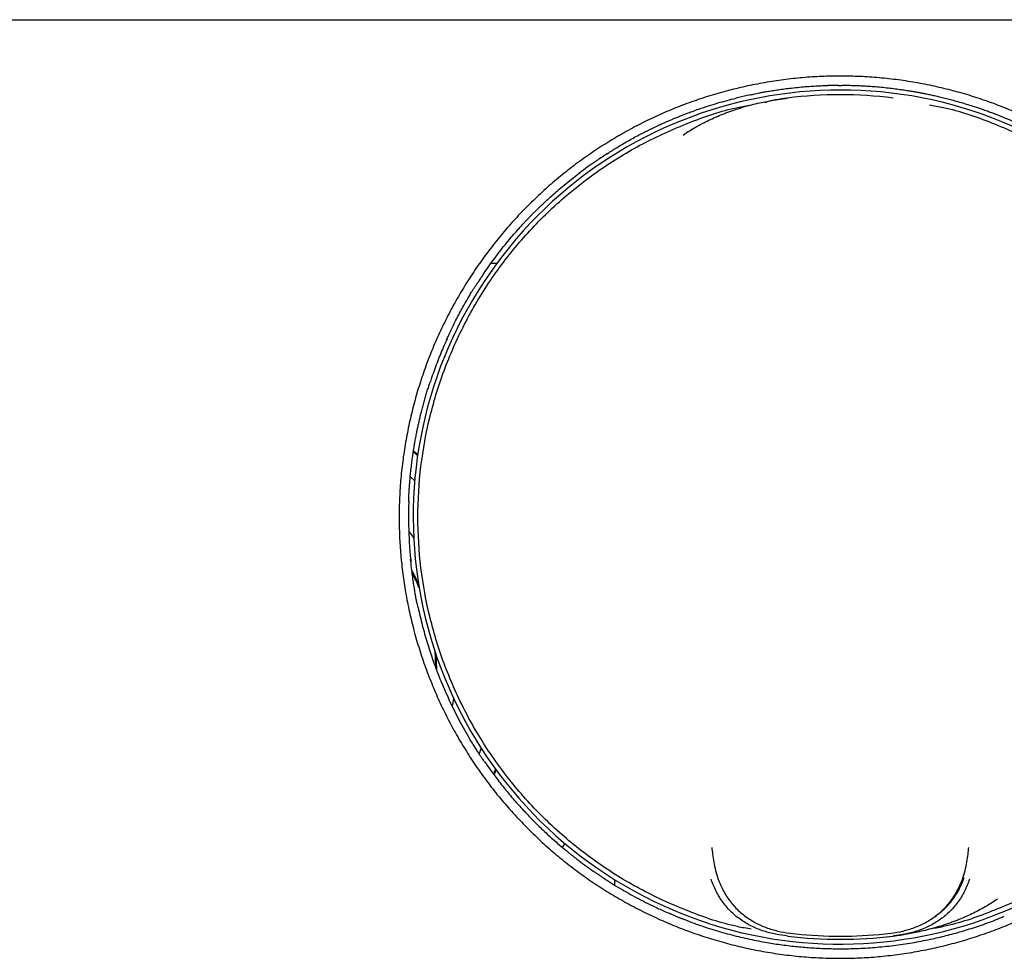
# Model space of a CAD drawing. Header units: millimetres. Extents: x 8 to 1894, y 12 to 2738.
# Tile 100 of 158: x 1005 to 1058, y 1593 to 1643. Entities that reach past the tile are written whole.
import ezdxf

# ---------------------------------------------------------------- set-up
doc = ezdxf.new("R2010")
doc.units = ezdxf.units.MM

msp = doc.modelspace()

# ---------------------------------------------------------------- linework, layer by layer
at = {"color": 7, "linetype": 'Continuous', "lineweight": 30}
for p, q in [((926.449, 1643.108), (1256.637, 1643.108)), ((1048.957, 1639.604), (1048.369, 1639.594)), ((1044.237, 1639.1), (1043.485, 1638.922)), ((1046.231, 1638.931), (1046.234, 1638.931)), ((1051.852, 1638.931), (1051.855, 1638.931)), ((1030.742, 1630.122), (1030.431, 1630.122)), ((1026.302, 1620.082), (1026.53, 1619.885)), ((1026.537, 1619.928), (1026.309, 1620.124)), ((1030.601, 1602.874), (1030.706, 1603.142)), ((1034.252, 1598.996), (1034.303, 1599.084)), ((1055.882, 1598.968), (1055.885, 1598.995)), ((1037.012, 1597.299), (1037.015, 1597.01)), ((1046.233, 1594.284), (1046.231, 1594.284)), ((1051.855, 1594.284), (1051.853, 1594.284))]:
    msp.add_line(p, q, dxfattribs=at)
at = {"color": 7, "linetype": 'Continuous', "lineweight": 30, "flags": 128}
for points in [[(1026.136, 1618.759), (1026.141, 1618.755), (1026.375, 1618.53)], [(1026.065, 1615.839), (1026.251, 1615.589), (1026.32, 1615.492)], [(1028.439, 1606.961), (1028.403, 1606.708), (1028.375, 1606.531)], [(1029.909, 1604.302), (1029.877, 1604.203), (1029.807, 1603.992)], [(1030.68, 1603.178), (1030.679, 1603.174), (1030.575, 1602.909)]]:
    msp.add_lwpolyline(points, dxfattribs=at)
at = {"color": 7, "linetype": 'Continuous', "lineweight": 30}
for centre, radius, start, end in [((1049.043, 1616.608), 22.75, 59.1502, 54.5345), ((1049.043, 1616.608), 22.5, 82.8273, 97.1726), ((1016.543, 1608.535), 11, 24.2497, 28.3062), ((1016.543, 1608.535), 10.95, 23.2408, 27.6224), ((1016.543, 1608.535), 10.95, 0.3382, 4.6571), ((1016.543, 1608.535), 11, 359.6452, 3.6481), ((1049.043, 1616.608), 22.5, 262.8264, 277.1737), ((1049.043, 1616.608), 22.498, 262.8552, 277.1448), ((1049.043, 1616.608), 22.333, 263.9182, 276.0818)]:
    msp.add_arc(centre, radius, start, end, dxfattribs=at)
for points, knots in [([(1049.043, 1593.098), (1048.698, 1593.103), (1048.007, 1593.112), (1046.973, 1593.184), (1045.942, 1593.299), (1044.917, 1593.461), (1043.907, 1593.665), (1042.917, 1593.912), (1041.945, 1594.198), (1040.986, 1594.526), (1040.035, 1594.897), (1039.095, 1595.311), (1038.17, 1595.767), (1037.266, 1596.263), (1036.384, 1596.798), (1035.528, 1597.37), (1034.702, 1597.976), (1033.909, 1598.612), (1033.145, 1599.282), (1032.407, 1599.99), (1031.695, 1600.734), (1031.014, 1601.513), (1030.367, 1602.32), (1029.757, 1603.156), (1029.188, 1604.012), (1028.66, 1604.886), (1028.174, 1605.776), (1027.727, 1606.687), (1027.316, 1607.623), (1026.944, 1608.581), (1026.614, 1609.56), (1026.326, 1610.554), (1026.082, 1611.561), (1025.884, 1612.571), (1025.73, 1613.581), (1025.621, 1614.588), (1025.556, 1615.598), (1025.535, 1616.616), (1025.558, 1617.64), (1025.627, 1618.669), (1025.741, 1619.696), (1025.901, 1620.72), (1026.104, 1621.731), (1026.348, 1622.725), (1026.632, 1623.698), (1026.958, 1624.655), (1027.326, 1625.602), (1027.738, 1626.538), (1028.195, 1627.461), (1028.692, 1628.366), (1029.232, 1629.251), (1029.806, 1630.108), (1030.412, 1630.934), (1031.046, 1631.725), (1031.713, 1632.486), (1032.416, 1633.221), (1033.155, 1633.928), (1033.929, 1634.607), (1034.734, 1635.252), (1035.57, 1635.864), (1036.428, 1636.436), (1037.303, 1636.967), (1038.193, 1637.456), (1039.101, 1637.904), (1040.034, 1638.316), (1040.99, 1638.688), (1041.971, 1639.02), (1042.969, 1639.309), (1043.983, 1639.555), (1045.002, 1639.756), (1046.021, 1639.912), (1047.034, 1640.023), (1048.047, 1640.089), (1049.066, 1640.11), (1050.09, 1640.087), (1051.118, 1640.018), (1052.145, 1639.903), (1053.169, 1639.743), (1054.18, 1639.539), (1055.174, 1639.294), (1056.147, 1639.01), (1057.105, 1638.684), (1058.052, 1638.315), (1058.987, 1637.903), (1059.91, 1637.446), (1060.814, 1636.948), (1061.699, 1636.408), (1062.556, 1635.834), (1063.382, 1635.227), (1064.173, 1634.592), (1064.933, 1633.925), (1065.668, 1633.222), (1066.375, 1632.482), (1067.054, 1631.707), (1067.699, 1630.902), (1068.31, 1630.066), (1068.881, 1629.209), (1069.412, 1628.333), (1069.9, 1627.443), (1070.349, 1626.534), (1070.76, 1625.6), (1071.132, 1624.644), (1071.464, 1623.667), (1071.752, 1622.677), (1071.997, 1621.674), (1072.197, 1620.665), (1072.351, 1619.654), (1072.462, 1618.644), (1072.528, 1617.629), (1072.55, 1616.605), (1072.528, 1615.575), (1072.461, 1614.541), (1072.347, 1613.513), (1072.189, 1612.491), (1071.987, 1611.483), (1071.743, 1610.492), (1071.459, 1609.519), (1071.132, 1608.558), (1070.762, 1607.606), (1070.348, 1606.665), (1069.891, 1605.739), (1069.392, 1604.832), (1068.854, 1603.948), (1068.281, 1603.092), (1067.676, 1602.269), (1067.042, 1601.479), (1066.374, 1600.718), (1065.671, 1599.983), (1064.933, 1599.276), (1064.16, 1598.6), (1063.354, 1597.957), (1062.519, 1597.349), (1061.663, 1596.781), (1060.79, 1596.254), (1059.901, 1595.768), (1058.991, 1595.32), (1058.055, 1594.908), (1057.096, 1594.533), (1056.116, 1594.198), (1055.125, 1593.906), (1054.119, 1593.657), (1053.106, 1593.453), (1052.09, 1593.294), (1051.076, 1593.182), (1050.06, 1593.111), (1049.382, 1593.103), (1049.043, 1593.098)], [0, 0, 0, 0, 0.007016, 0.014028, 0.021048, 0.028091, 0.035118, 0.041973, 0.048825, 0.055685, 0.062567, 0.069568, 0.076548, 0.083521, 0.090499, 0.097523, 0.104426, 0.111307, 0.118181, 0.12506, 0.132085, 0.13909, 0.146088, 0.153094, 0.160107, 0.166974, 0.173836, 0.180705, 0.187594, 0.194597, 0.20159, 0.208589, 0.215606, 0.222634, 0.229505, 0.236359, 0.24321, 0.250069, 0.257043, 0.26402, 0.271012, 0.278034, 0.285079, 0.291964, 0.298821, 0.305665, 0.312507, 0.31947, 0.326438, 0.333425, 0.340444, 0.347493, 0.354386, 0.361248, 0.368093, 0.374935, 0.381904, 0.388872, 0.395855, 0.402864, 0.409906, 0.416799, 0.423667, 0.430523, 0.437381, 0.444371, 0.451374, 0.458403, 0.465473, 0.472575, 0.479508, 0.486403, 0.493274, 0.500132, 0.507103, 0.514077, 0.521068, 0.528089, 0.535137, 0.542023, 0.548882, 0.555725, 0.562566, 0.569528, 0.576496, 0.583482, 0.590499, 0.597549, 0.604441, 0.611305, 0.618152, 0.624995, 0.631967, 0.638937, 0.645919, 0.652925, 0.659964, 0.666856, 0.673726, 0.680585, 0.687449, 0.694448, 0.701429, 0.708407, 0.715395, 0.72241, 0.729295, 0.736172, 0.743055, 0.749955, 0.756982, 0.763989, 0.77099, 0.777997, 0.785008, 0.791873, 0.798732, 0.805599, 0.812486, 0.819486, 0.826478, 0.833476, 0.840494, 0.847523, 0.854395, 0.86125, 0.868099, 0.874957, 0.881904, 0.888857, 0.895832, 0.90284, 0.909852, 0.916704, 0.923555, 0.930419, 0.937306, 0.944337, 0.951343, 0.958337, 0.965332, 0.972384, 0.97932, 0.986226, 0.993115, 1, 1, 1, 1]), ([(1044.237, 1639.1), (1044.295, 1639.113), (1044.403, 1639.138), (1044.567, 1639.177), (1044.729, 1639.208), (1044.9, 1639.24), (1045.111, 1639.278), (1045.366, 1639.321), (1045.668, 1639.367), (1045.994, 1639.413), (1046.364, 1639.46), (1046.758, 1639.503), (1047.168, 1639.54), (1047.494, 1639.564), (1047.742, 1639.579), (1047.913, 1639.588), (1048.056, 1639.594), (1048.169, 1639.596), (1048.253, 1639.597), (1048.324, 1639.597), (1048.363, 1639.598), (1048.381, 1639.598)], [0, 0, 0, 0, 0.045389, 0.084401, 0.121137, 0.16256, 0.208946, 0.273912, 0.346634, 0.42705, 0.508643, 0.612261, 0.709943, 0.801672, 0.845302, 0.887173, 0.92392, 0.947561, 0.967981, 0.985368, 1, 1, 1, 1]), ([(1048.935, 1639.607), (1048.991, 1639.608), (1049.116, 1639.61), (1049.332, 1639.614), (1049.583, 1639.611), (1049.862, 1639.602), (1050.159, 1639.59), (1050.483, 1639.572), (1050.835, 1639.547), (1051.216, 1639.515), (1051.598, 1639.475), (1051.962, 1639.431), (1052.286, 1639.387), (1052.566, 1639.345), (1052.808, 1639.306), (1053.026, 1639.269), (1053.222, 1639.233), (1053.41, 1639.198), (1053.6, 1639.161), (1053.817, 1639.116), (1054.065, 1639.062), (1054.335, 1638.999), (1054.621, 1638.93), (1054.919, 1638.853), (1055.237, 1638.767), (1055.577, 1638.669), (1055.929, 1638.562), (1056.269, 1638.453), (1056.577, 1638.348), (1056.848, 1638.252), (1057.081, 1638.167), (1057.283, 1638.09), (1057.465, 1638.02), (1057.633, 1637.952), (1057.804, 1637.883), (1057.99, 1637.806), (1058.204, 1637.714), (1058.488, 1637.589), (1058.84, 1637.428), (1059.256, 1637.227), (1059.694, 1637.004), (1060.108, 1636.783), (1060.476, 1636.575), (1060.781, 1636.393), (1061.051, 1636.227), (1061.218, 1636.121), (1061.296, 1636.072)], [0, 0, 0, 0, 0.013596, 0.030086, 0.049687, 0.071448, 0.09421, 0.117976, 0.146018, 0.175353, 0.205854, 0.234373, 0.259585, 0.281123, 0.299459, 0.315799, 0.332094, 0.345351, 0.35962, 0.376614, 0.396334, 0.417883, 0.440434, 0.463984, 0.488529, 0.516308, 0.545246, 0.573256, 0.598243, 0.620211, 0.639167, 0.655387, 0.66987, 0.684005, 0.697069, 0.712273, 0.730179, 0.750654, 0.783727, 0.819101, 0.856793, 0.896758, 0.926911, 0.954153, 0.978506, 1, 1, 1, 1]), ([(1044.294, 1594.648), (1044.05, 1594.691), (1042.917, 1594.89), (1040.965, 1595.566), (1038.49, 1596.67), (1036.173, 1598.087), (1034.04, 1599.766), (1032.126, 1601.691), (1030.456, 1603.832), (1029.056, 1606.157), (1027.945, 1608.635), (1027.14, 1611.227), (1026.652, 1613.898), (1026.489, 1616.608), (1026.652, 1619.317), (1027.14, 1621.988), (1027.945, 1624.581), (1029.056, 1627.058), (1030.456, 1629.383), (1032.126, 1631.524), (1034.04, 1633.449), (1036.173, 1635.128), (1038.49, 1636.545), (1040.965, 1637.649), (1042.918, 1638.325), (1044.052, 1638.525), (1044.297, 1638.568)], [0, 0, 0, 0, 0.012171, 0.056517, 0.100863, 0.14521, 0.189556, 0.233903, 0.278249, 0.322595, 0.366942, 0.411288, 0.455634, 0.499981, 0.544327, 0.588673, 0.63302, 0.677366, 0.721712, 0.766059, 0.810405, 0.854751, 0.899098, 0.943444, 0.98779, 1, 1, 1, 1]), ([(1036.617, 1635.962), (1036.654, 1635.986), (1036.741, 1636.043), (1036.9, 1636.146), (1037.103, 1636.275), (1037.356, 1636.428), (1037.64, 1636.593), (1037.938, 1636.76), (1038.225, 1636.915), (1038.5, 1637.059), (1038.763, 1637.193), (1039.015, 1637.317), (1039.251, 1637.429), (1039.462, 1637.527), (1039.645, 1637.609), (1039.815, 1637.685), (1039.988, 1637.76), (1040.174, 1637.838), (1040.375, 1637.921), (1040.603, 1638.012), (1040.869, 1638.116), (1041.176, 1638.23), (1041.564, 1638.368), (1042.018, 1638.518), (1042.52, 1638.67), (1043.011, 1638.806), (1043.334, 1638.888), (1043.493, 1638.928)], [0, 0, 0, 0, 0.018388, 0.043489, 0.075489, 0.114477, 0.161073, 0.206568, 0.250255, 0.291079, 0.330205, 0.367638, 0.402988, 0.434049, 0.460472, 0.482569, 0.508399, 0.535361, 0.562844, 0.595154, 0.633022, 0.676459, 0.725476, 0.79712, 0.866804, 0.93443, 1, 1, 1, 1]), ([(1040.668, 1636.963), (1040.76, 1637.024), (1040.95, 1637.151), (1041.256, 1637.337), (1041.593, 1637.526), (1041.946, 1637.707), (1042.312, 1637.878), (1042.591, 1637.997), (1042.787, 1638.076), (1042.892, 1638.117), (1042.998, 1638.158), (1043.107, 1638.198), (1043.217, 1638.238), (1043.461, 1638.323), (1043.825, 1638.44), (1044.298, 1638.572), (1044.729, 1638.675), (1045.116, 1638.756), (1045.458, 1638.818), (1045.753, 1638.866), (1046.002, 1638.902), (1046.153, 1638.921), (1046.22, 1638.93)], [0, 0, 0, 0, 0.055208, 0.115185, 0.179966, 0.249579, 0.314853, 0.383894, 0.4026, 0.421565, 0.440789, 0.460272, 0.480014, 0.500014, 0.59075, 0.67348, 0.748153, 0.814738, 0.873215, 0.923579, 0.965836, 1, 1, 1, 1]), ([(1046.22, 1638.93), (1046.092, 1638.913), (1045.843, 1638.879), (1045.504, 1638.816), (1045.237, 1638.755), (1045.082, 1638.706), (1045.024, 1638.688)], [0, 0, 0, 0, 0.292519, 0.570353, 0.841243, 1, 1, 1, 1]), ([(1053.792, 1638.568), (1054.036, 1638.525), (1055.169, 1638.325), (1057.121, 1637.649), (1059.596, 1636.545), (1061.914, 1635.128), (1064.046, 1633.449), (1065.961, 1631.524), (1067.63, 1629.383), (1069.031, 1627.058), (1070.141, 1624.581), (1070.946, 1621.988), (1071.434, 1619.317), (1071.598, 1616.608), (1071.434, 1613.898), (1070.946, 1611.227), (1070.141, 1608.635), (1069.031, 1606.157), (1067.63, 1603.832), (1065.961, 1601.691), (1064.046, 1599.766), (1061.914, 1598.087), (1059.596, 1596.67), (1057.121, 1595.566), (1055.169, 1594.89), (1054.034, 1594.69), (1053.789, 1594.647)], [0, 0, 0, 0, 0.012171, 0.056517, 0.100863, 0.14521, 0.189556, 0.233903, 0.278249, 0.322595, 0.366942, 0.411288, 0.455634, 0.499981, 0.544327, 0.588673, 0.63302, 0.677366, 0.721712, 0.766059, 0.810405, 0.854751, 0.899098, 0.943444, 0.98779, 1, 1, 1, 1]), ([(1036.639, 1635.97), (1036.453, 1635.851), (1035.983, 1635.549), (1035.459, 1635.178), (1035.129, 1634.918), (1035.064, 1634.867)], [0, 0, 0, 0, 0.344898, 0.871764, 1, 1, 1, 1]), ([(1030.015, 1629.528), (1030.111, 1629.668), (1030.301, 1629.944), (1030.592, 1630.348), (1030.885, 1630.737), (1031.179, 1631.11), (1031.448, 1631.435), (1031.684, 1631.71), (1031.879, 1631.931), (1032.053, 1632.123), (1032.206, 1632.289), (1032.343, 1632.435), (1032.47, 1632.567), (1032.59, 1632.692), (1032.714, 1632.817), (1032.85, 1632.953), (1033.01, 1633.11), (1033.199, 1633.293), (1033.424, 1633.502), (1033.688, 1633.741), (1033.995, 1634.009), (1034.346, 1634.303), (1034.742, 1634.624), (1035.024, 1634.841), (1035.172, 1634.954)], [0, 0, 0, 0, 0.067864, 0.134139, 0.198869, 0.262096, 0.323447, 0.367278, 0.406408, 0.440848, 0.470604, 0.496376, 0.520436, 0.543852, 0.565475, 0.590676, 0.620464, 0.65491, 0.69548, 0.742821, 0.796946, 0.85786, 0.925552, 1, 1, 1, 1]), ([(1028.073, 1626.054), (1028.109, 1626.134), (1028.184, 1626.301), (1028.305, 1626.564), (1028.441, 1626.848), (1028.594, 1627.154), (1028.761, 1627.474), (1028.933, 1627.788), (1029.097, 1628.079), (1029.247, 1628.335), (1029.37, 1628.54), (1029.469, 1628.701), (1029.552, 1628.835), (1029.643, 1628.968), (1029.702, 1629.056), (1029.734, 1629.104)], [0, 0, 0, 0, 0.0759084, 0.1590203, 0.2494234, 0.3472051, 0.4524532, 0.5592022, 0.6550934, 0.7397297, 0.8130739, 0.8606476, 0.9025874, 0.9478163, 1, 1, 1, 1]), ([(1030.015, 1629.528), (1030.004, 1629.512), (1029.972, 1629.465), (1029.919, 1629.386), (1029.857, 1629.292), (1029.795, 1629.198), (1029.754, 1629.135), (1029.734, 1629.104)], [0, 0, 0, 0, 0.1152895, 0.3363693, 0.5575143, 0.7787246, 1, 1, 1, 1]), ([(1028.098, 1626.101), (1028.028, 1625.949), (1027.838, 1625.531), (1027.557, 1624.823), (1027.331, 1624.218), (1027.225, 1623.88), (1027.21, 1623.832)], [0, 0, 0, 0, 0.206048, 0.564692, 0.937276, 1, 1, 1, 1]), ([(1026.058, 1617.438), (1026.059, 1617.49), (1026.06, 1617.587), (1026.062, 1617.744), (1026.071, 1617.903), (1026.081, 1618.075), (1026.094, 1618.268), (1026.112, 1618.506), (1026.138, 1618.796), (1026.172, 1619.127), (1026.211, 1619.461), (1026.253, 1619.774), (1026.294, 1620.054), (1026.332, 1620.296), (1026.368, 1620.509), (1026.399, 1620.689), (1026.428, 1620.843), (1026.454, 1620.981), (1026.484, 1621.133), (1026.52, 1621.311), (1026.564, 1621.517), (1026.615, 1621.743), (1026.671, 1621.981), (1026.732, 1622.23), (1026.799, 1622.488), (1026.871, 1622.754), (1026.946, 1623.019), (1027.021, 1623.274), (1027.094, 1623.503), (1027.16, 1623.695), (1027.198, 1623.804), (1027.214, 1623.852)], [0, 0, 0, 0, 0.0258747, 0.0488679, 0.0721337, 0.098372, 0.1277797, 0.1603585, 0.2078217, 0.2606634, 0.3123146, 0.3616469, 0.4047588, 0.4416403, 0.4734267, 0.5036387, 0.5250831, 0.5449619, 0.5680648, 0.5956973, 0.6278646, 0.6643254, 0.7018321, 0.7393693, 0.7814408, 0.823537, 0.8656505, 0.9071639, 0.9448388, 0.9756619, 1, 1, 1, 1]), ([(1026.061, 1617.454), (1026.059, 1617.41), (1026.04, 1617.074), (1026.04, 1616.437), (1026.063, 1615.539), (1026.107, 1614.8), (1026.156, 1614.364), (1026.171, 1614.231)], [0, 0, 0, 0, 0.040431, 0.312877, 0.591367, 0.8759, 1, 1, 1, 1]), ([(1026.553, 1611.79), (1026.54, 1611.848), (1026.515, 1611.957), (1026.478, 1612.11), (1026.451, 1612.25), (1026.424, 1612.394), (1026.39, 1612.587), (1026.349, 1612.835), (1026.301, 1613.144), (1026.251, 1613.504), (1026.2, 1613.915), (1026.17, 1614.207), (1026.154, 1614.361)], [0, 0, 0, 0, 0.0731962, 0.1383341, 0.1814555, 0.2368094, 0.3055383, 0.4057113, 0.5252331, 0.66413, 0.8224, 1, 1, 1, 1]), ([(1026.553, 1611.79), (1026.625, 1611.473), (1026.767, 1610.848), (1027.027, 1609.932), (1027.314, 1609.048), (1027.63, 1608.198), (1027.929, 1607.47), (1028.135, 1607.031), (1028.215, 1606.86)], [0, 0, 0, 0, 0.186748, 0.369201, 0.547359, 0.721221, 0.890786, 1, 1, 1, 1]), ([(1030.105, 1603.557), (1030.071, 1603.604), (1030.008, 1603.692), (1029.903, 1603.835), (1029.801, 1603.993), (1029.683, 1604.174), (1029.55, 1604.384), (1029.404, 1604.621), (1029.205, 1604.952), (1028.965, 1605.37), (1028.698, 1605.868), (1028.446, 1606.368), (1028.288, 1606.703), (1028.209, 1606.87)], [0, 0, 0, 0, 0.0491547, 0.0913917, 0.1397312, 0.1959699, 0.2604597, 0.3332106, 0.414233, 0.5621885, 0.7097956, 0.8557167, 1, 1, 1, 1]), ([(1030.105, 1603.56), (1030.192, 1603.435), (1030.415, 1603.109), (1030.81, 1602.582), (1031.281, 1601.988), (1031.775, 1601.41), (1032.267, 1600.868), (1032.757, 1600.362), (1033.241, 1599.891), (1033.679, 1599.489), (1034.069, 1599.148), (1034.335, 1598.924), (1034.527, 1598.767), (1034.659, 1598.66), (1034.809, 1598.541), (1034.972, 1598.414), (1035.324, 1598.145), (1035.667, 1597.888), (1035.967, 1597.689), (1036.012, 1597.658)], [0, 0, 0, 0, 0.054551, 0.141169, 0.235012, 0.32551, 0.412661, 0.496465, 0.576923, 0.654034, 0.708884, 0.761905, 0.778192, 0.797762, 0.822366, 0.846936, 0.871473, 0.980601, 1, 1, 1, 1]), ([(1034.303, 1599.084), (1034.325, 1599.123), (1034.351, 1599.169), (1034.385, 1599.209), (1034.389, 1599.215)], [0, 0, 0, 0, 0.857477, 1, 1, 1, 1]), ([(1042.197, 1599.01), (1042.209, 1598.892), (1042.234, 1598.655), (1042.297, 1598.226), (1042.39, 1597.768), (1042.491, 1597.46), (1042.543, 1597.304)], [0, 0, 0, 0, 0.2448903, 0.4924347, 0.7438544, 1, 1, 1, 1]), ([(1055.544, 1597.304), (1055.595, 1597.461), (1055.697, 1597.77), (1055.79, 1598.229), (1055.852, 1598.656), (1055.877, 1598.893), (1055.889, 1599.01)], [0, 0, 0, 0, 0.257445, 0.509182, 0.756288, 1, 1, 1, 1]), ([(1036.535, 1597.306), (1036.501, 1597.328), (1036.426, 1597.375), (1036.296, 1597.46), (1036.143, 1597.564), (1036.034, 1597.64), (1035.976, 1597.681)], [0, 0, 0, 0, 0.184816, 0.40941, 0.679959, 1, 1, 1, 1]), ([(1036.516, 1597.321), (1036.555, 1597.295), (1036.884, 1597.074), (1037.523, 1596.694), (1038.433, 1596.193), (1039.247, 1595.788), (1039.764, 1595.567), (1039.964, 1595.481)], [0, 0, 0, 0, 0.03628, 0.303776, 0.569367, 0.833052, 1, 1, 1, 1]), ([(1046.244, 1594.284), (1046.03, 1594.313), (1045.601, 1594.371), (1044.966, 1594.532), (1044.349, 1594.778), (1043.765, 1595.116), (1043.233, 1595.545), (1042.778, 1596.067), (1042.41, 1596.66), (1042.242, 1597.095), (1042.159, 1597.311)], [0, 0, 0, 0, 0.120045, 0.240368, 0.363288, 0.488292, 0.614137, 0.741411, 0.871128, 1, 1, 1, 1]), ([(1042.543, 1597.304), (1042.631, 1597.091), (1042.808, 1596.663), (1043.19, 1596.085), (1043.654, 1595.582), (1044.192, 1595.172), (1044.78, 1594.852), (1045.398, 1594.622), (1046.034, 1594.475), (1046.463, 1594.425), (1046.677, 1594.4)], [0, 0, 0, 0, 0.12933, 0.258613, 0.385313, 0.510837, 0.635646, 0.758594, 0.879296, 1, 1, 1, 1]), ([(1051.409, 1594.4), (1051.624, 1594.425), (1052.052, 1594.475), (1052.688, 1594.622), (1053.307, 1594.852), (1053.894, 1595.172), (1054.432, 1595.582), (1054.896, 1596.085), (1055.278, 1596.663), (1055.455, 1597.091), (1055.544, 1597.304)], [0, 0, 0, 0, 0.1207042, 0.2414059, 0.3643539, 0.4891632, 0.614687, 0.7413865, 0.8706704, 1, 1, 1, 1]), ([(1055.927, 1597.311), (1055.844, 1597.095), (1055.676, 1596.66), (1055.308, 1596.067), (1054.854, 1595.545), (1054.322, 1595.116), (1053.737, 1594.778), (1053.12, 1594.532), (1052.485, 1594.371), (1052.056, 1594.313), (1051.842, 1594.284)], [0, 0, 0, 0, 0.128872, 0.258589, 0.385863, 0.511708, 0.636712, 0.759632, 0.879955, 1, 1, 1, 1]), ([(1054.105, 1595.356), (1054.128, 1595.37), (1054.271, 1595.462), (1054.512, 1595.658), (1054.813, 1595.951), (1055.077, 1596.277), (1055.303, 1596.632), (1055.497, 1597.01), (1055.594, 1597.275), (1055.643, 1597.408)], [0, 0, 0, 0, 0.031809, 0.194638, 0.355086, 0.513647, 0.675911, 0.83748, 1, 1, 1, 1]), ([(1057.418, 1596.252), (1057.327, 1596.191), (1057.136, 1596.064), (1056.83, 1595.878), (1056.493, 1595.689), (1056.141, 1595.509), (1055.774, 1595.337), (1055.496, 1595.218), (1055.3, 1595.139), (1055.195, 1595.098), (1055.088, 1595.057), (1054.979, 1595.017), (1054.869, 1594.977), (1054.625, 1594.892), (1054.261, 1594.775), (1053.788, 1594.644), (1053.357, 1594.54), (1052.97, 1594.459), (1052.629, 1594.397), (1052.333, 1594.349), (1052.084, 1594.314), (1051.933, 1594.294), (1051.866, 1594.285)], [0, 0, 0, 0, 0.055208, 0.115185, 0.179966, 0.249579, 0.314853, 0.383894, 0.4026, 0.421565, 0.440789, 0.460272, 0.480014, 0.500014, 0.59075, 0.67348, 0.748153, 0.814738, 0.873215, 0.92358, 0.965836, 1, 1, 1, 1]), ([(1040.756, 1595.152), (1040.729, 1595.162), (1040.678, 1595.181), (1040.6, 1595.207), (1040.525, 1595.233), (1040.435, 1595.27), (1040.314, 1595.322), (1040.15, 1595.395), (1040.027, 1595.448), (1039.96, 1595.477)], [0, 0, 0, 0, 0.112389, 0.210867, 0.297294, 0.383806, 0.539761, 0.745078, 1, 1, 1, 1]), ([(1040.758, 1595.158), (1040.923, 1595.093), (1041.395, 1594.908), (1042.189, 1594.647), (1043.135, 1594.372), (1044.085, 1594.141), (1044.989, 1593.962), (1045.845, 1593.826), (1046.652, 1593.727), (1047.456, 1593.658), (1048.257, 1593.616), (1049.07, 1593.603), (1049.947, 1593.619), (1050.888, 1593.674), (1051.878, 1593.776), (1052.867, 1593.918), (1053.521, 1594.05), (1053.849, 1594.115)], [0, 0, 0, 0, 0.039855, 0.114313, 0.18823, 0.261608, 0.334445, 0.395825, 0.456816, 0.517419, 0.577633, 0.63751, 0.700519, 0.775011, 0.849755, 0.924752, 1, 1, 1, 1]), ([(1053.849, 1594.115), (1054.123, 1594.177), (1054.679, 1594.302), (1055.512, 1594.53), (1056.354, 1594.795), (1057.114, 1595.063), (1057.586, 1595.256), (1057.779, 1595.336)], [0, 0, 0, 0, 0.204705, 0.414251, 0.628637, 0.847864, 1, 1, 1, 1]), ([(1051.866, 1594.285), (1051.994, 1594.303), (1052.243, 1594.336), (1052.582, 1594.399), (1052.849, 1594.461), (1053.004, 1594.51), (1053.062, 1594.528)], [0, 0, 0, 0, 0.292519, 0.570353, 0.841243, 1, 1, 1, 1])]:
    msp.add_open_spline(points, degree=3, knots=knots, dxfattribs=at)

doc.saveas('drawing.dxf')
